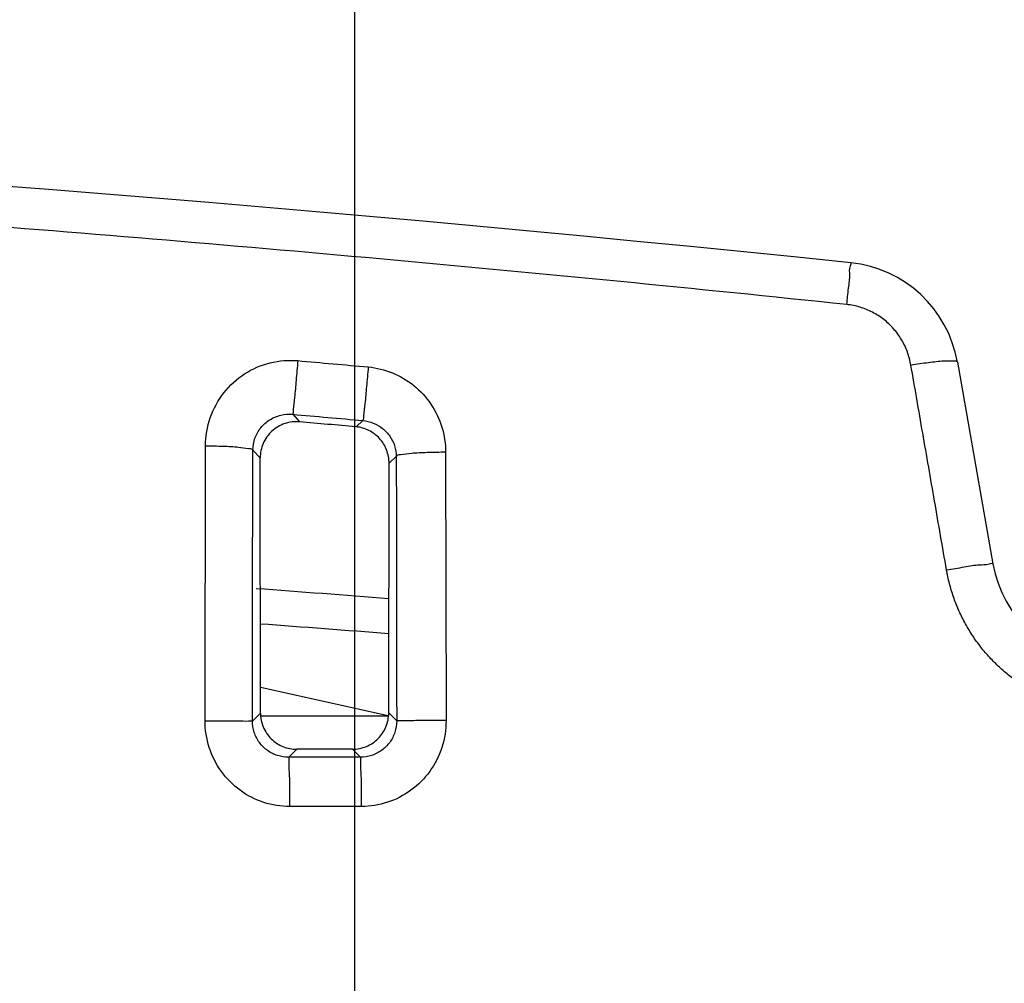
# Model space of a CAD drawing. Header units: inches. Extents: x 0 to 34, y 0 to 22.
# Tile 77 of 100: x 15 to 15.8, y 19.2 to 20. Entities that reach past the tile are written whole.
import ezdxf

# ---------------------------------------------------------------- set-up
doc = ezdxf.new("R2010")
doc.units = ezdxf.units.IN
doc.header["$LTSCALE"] = 1.87
doc.header["$MEASUREMENT"] = 0
doc.layers.get('0').update_dxf_attribs({"linetype": 'CONTINUOUS'})
doc.layers.add('DIMENSIONS', color=7, linetype='CONTINUOUS')
doc.styles.get("Standard").update_dxf_attribs({"font": 'txt', "width": 0.8})
doc.dimstyles.new('DIMSTYLE_1', dxfattribs={"dimtxt": 0.125, "dimasz": 0.18, "dimexe": 0.18, "dimexo": 0.0625, "dimgap": 0.09, "dimtad": 0, "dimtih": 1, "dimtoh": 1, "dimdec": 3, "dimzin": 4, "dimdsep": 46, "dimtxsty": 'STANDARD', "dimblk": '_FILLED', "dimblk1": '_FILLED', "dimblk2": '_FILLED', "dimcen": 0.09, "dimadec": 0, "dimazin": 0, "dimtp": 0.001, "dimtm": 0.001, "dimtfac": 1, "dimtdec": 3, "dimtofl": 0, "dimtmove": 0, "dimatfit": 3, "dimldrblk": '_FILLED', "dimfxl": 1, "dimtolj": 1, "dimtzin": 4, "dimarcsym": 0})

# ---------------------------------------------------------------- blocks, each defined once
blk = doc.blocks.new('_FILLED')
at = {"color": 0, "linetype": 'BYBLOCK'}
blk.add_solid([(0, 0), (-1, 0.1736), (-1, -0.1736)], dxfattribs=at)
blk = doc.blocks.new('*D20')
at = {"layer": 'DIMENSIONS', "color": 2, "linetype": 'CONTINUOUS'}
for p, q in [((14.35237, 17.67233), (14.35237, 20.36016)), ((15.23907, 17.67233), (15.23907, 20.36016)), ((14.35237, 20.23516), (13.99237, 20.23516)), ((15.23907, 20.23516), (15.59808, 20.23516))]:
    blk.add_line(p, q, dxfattribs=at)
at = {"layer": 'DIMENSIONS', "color": 2, "linetype": 'CONTINUOUS', "xscale": 0.18, "yscale": 0.18, "zscale": 0.18}
blk.add_blockref('_FILLED', (14.35237, 20.23516), dxfattribs=at)
at = {"layer": 'DIMENSIONS', "color": 2, "linetype": 'CONTINUOUS', "xscale": 0.18, "yscale": 0.18, "zscale": 0.18, "rotation": 180}
blk.add_blockref('_FILLED', (15.23907, 20.23516), dxfattribs=at)
at = {"layer": 'DIMENSIONS', "color": 2, "linetype": 'CONTINUOUS', "width": 0.8}
for s, p in [('[', (16.18558, 20.17266)), (']', (16.78558, 20.17266)), ('.887', (15.66058, 20.17266)), ('22.52', (16.28558, 20.17266))]:
    blk.add_text(s, height=0.125, dxfattribs=at).set_placement(p)

msp = doc.modelspace()

# ---------------------------------------------------------------- linework, layer by layer
at = {"color": 7, "linetype": 'CONTINUOUS'}
for p, q in [((15.73714, 19.70091), (15.76656, 19.53406)), ((15.18763, 19.65773), (15.19333, 19.65151)), ((15.24575, 19.65259), (15.24003, 19.64736)), ((15.11519, 19.40437), (15.11556, 19.6317)), ((15.15475, 19.62819), (15.16076, 19.62163)), ((15.31409, 19.62634), (15.31444, 19.40451)), ((15.16102, 19.41076), (15.16076, 19.62163)), ((15.26704, 19.41083), (15.2673, 19.61744)), ((15.27326, 19.6229), (15.2673, 19.61744)), ((15.26655, 19.40859), (15.16099, 19.43199)), ((15.15438, 19.40412), (15.16102, 19.41076)), ((15.26654, 19.40833), (15.1615, 19.40833)), ((15.27361, 19.40423), (15.26704, 19.41083)), ((15.18443, 19.37421), (15.19105, 19.38083)), ((15.24366, 19.37425), (15.23705, 19.38087))]:
    msp.add_line(p, q, dxfattribs=at)
for centre, radius, start, end in [((12.81407, -7.60818), 27.53751, 84.091147, 95.908853), ((15.63866, 19.68355), 0.1, 10, 84.09116), ((15.86504, 19.55142), 0.1, 189.99999, 264.11181), ((13.39261, -4.42142), 24, 85.520184, 85.782847)]:
    msp.add_arc(centre, radius, start, end, dxfattribs=at)
for points, knots in [([(15.6458, 19.74847), (15.52108, 19.76156), (15.27108, 19.78605), (14.89519, 19.8176), (14.51812, 19.84397), (14.14019, 19.86511), (13.76167, 19.88099), (13.38277, 19.89158), (13.00366, 19.89688), (12.62447, 19.89688), (12.24536, 19.89158), (11.86646, 19.88099), (11.48794, 19.86511), (11.11001, 19.84397), (10.73294, 19.8176), (10.35705, 19.78605), (10.10706, 19.76156), (9.98233, 19.74847)], [0, 0, 0, 0, 0.06631, 0.132812, 0.199446, 0.266168, 0.332946, 0.399757, 0.466584, 0.533416, 0.600244, 0.667054, 0.733832, 0.800554, 0.867189, 0.93369, 1, 1, 1, 1]), ([(15.6458, 19.74847), (15.64626, 19.75298), (15.64681, 19.76096), (15.64877, 19.77248), (15.64758, 19.77782), (15.6498, 19.78293), (15.64895, 19.78302)], [0, 0, 0, 0, 0.392135, 0.714601, 0.92621, 1, 1, 1, 1]), ([(15.69873, 19.69848), (15.69841, 19.70033), (15.6976, 19.70399), (15.69589, 19.70936), (15.69369, 19.71454), (15.69104, 19.71949), (15.68795, 19.72417), (15.68444, 19.72854), (15.68056, 19.73256), (15.67632, 19.7362), (15.67178, 19.73942), (15.66696, 19.74221), (15.66191, 19.74454), (15.65667, 19.74638), (15.65129, 19.74772), (15.64764, 19.74828), (15.6458, 19.74847)], [0, 0, 0, 0, 0.072037, 0.14403, 0.215948, 0.287749, 0.359438, 0.431019, 0.502498, 0.573873, 0.645105, 0.7162, 0.787255, 0.858261, 0.929165, 1, 1, 1, 1]), ([(15.11556, 19.6317), (15.11559, 19.63956), (15.11827, 19.65534), (15.12969, 19.67626), (15.14717, 19.69223), (15.1687, 19.70157), (15.18431, 19.70277), (15.19191, 19.7021)], [0, 0, 0, 0, 0.202884, 0.404575, 0.604584, 0.802934, 1, 1, 1, 1]), ([(15.19191, 19.7021), (15.19144, 19.69668), (15.19048, 19.68651), (15.18946, 19.67295), (15.18805, 19.66371), (15.18811, 19.65894), (15.18763, 19.65773)], [0, 0, 0, 0, 0.366233, 0.688274, 0.912043, 1, 1, 1, 1]), ([(15.19191, 19.7021), (15.20161, 19.70124), (15.22102, 19.69951), (15.24043, 19.69775), (15.25013, 19.69687)], [0, 0, 0, 0, 0.499965, 1, 1, 1, 1]), ([(15.69873, 19.69848), (15.70358, 19.69931), (15.71235, 19.70061), (15.72481, 19.70207), (15.73146, 19.70196), (15.73695, 19.70199), (15.73714, 19.70091)], [0, 0, 0, 0, 0.380463, 0.700452, 0.915225, 1, 1, 1, 1]), ([(15.72816, 19.52915), (15.72488, 19.54806), (15.71832, 19.58579), (15.70851, 19.64224), (15.70198, 19.67977), (15.69873, 19.69848)], [0, 0, 0, 0, 0.335088, 0.668491, 1, 1, 1, 1]), ([(15.25013, 19.69687), (15.24965, 19.69146), (15.24867, 19.68131), (15.24763, 19.66777), (15.24618, 19.65856), (15.24624, 19.65379), (15.24575, 19.65259)], [0, 0, 0, 0, 0.366371, 0.688381, 0.912071, 1, 1, 1, 1]), ([(15.25013, 19.69687), (15.25695, 19.69625), (15.27051, 19.69295), (15.28852, 19.68226), (15.30278, 19.66665), (15.31194, 19.64747), (15.31407, 19.63336), (15.31409, 19.62634)], [0, 0, 0, 0, 0.19723, 0.395538, 0.595656, 0.797562, 1, 1, 1, 1]), ([(15.15475, 19.62819), (15.15477, 19.6315), (15.15594, 19.63816), (15.16089, 19.64696), (15.16842, 19.65365), (15.17768, 19.65754), (15.18436, 19.65802), (15.18763, 19.65773)], [0, 0, 0, 0, 0.200927, 0.401423, 0.601516, 0.801143, 1, 1, 1, 1]), ([(15.18763, 19.65773), (15.19731, 19.65688), (15.21669, 19.65518), (15.23606, 19.65345), (15.24575, 19.65259)], [0, 0, 0, 0, 0.500007, 1, 1, 1, 1]), ([(15.19333, 19.65151), (15.18923, 19.65188), (15.18076, 19.65087), (15.16985, 19.64438), (15.16247, 19.63406), (15.16075, 19.62574), (15.16076, 19.62163)], [0, 0, 0, 0, 0.250579, 0.500654, 0.750379, 1, 1, 1, 1]), ([(15.24003, 19.64736), (15.23225, 19.64806), (15.21668, 19.64945), (15.20112, 19.65083), (15.19333, 19.65151)], [0, 0, 0, 0, 0.500003, 1, 1, 1, 1]), ([(15.24575, 19.65259), (15.24867, 19.65233), (15.25447, 19.65095), (15.26221, 19.64646), (15.26835, 19.6399), (15.27231, 19.63182), (15.27324, 19.62586), (15.27326, 19.6229)], [0, 0, 0, 0, 0.198894, 0.398215, 0.598353, 0.799253, 1, 1, 1, 1]), ([(15.2673, 19.61744), (15.2673, 19.62114), (15.26592, 19.62859), (15.25996, 19.6382), (15.25094, 19.64499), (15.24368, 19.64703), (15.24003, 19.64736)], [0, 0, 0, 0, 0.250638, 0.501179, 0.751193, 1, 1, 1, 1]), ([(15.11556, 19.6317), (15.12048, 19.63168), (15.12945, 19.63142), (15.14188, 19.631), (15.14912, 19.62955), (15.15431, 19.6293), (15.15475, 19.62819)], [0, 0, 0, 0, 0.373051, 0.690831, 0.909021, 1, 1, 1, 1]), ([(15.15438, 19.40412), (15.15439, 19.42918), (15.15442, 19.47913), (15.15454, 19.55382), (15.15467, 19.60345), (15.15475, 19.62819)], [0, 0, 0, 0, 0.335483, 0.668814, 1, 1, 1, 1]), ([(15.31409, 19.62634), (15.30901, 19.62633), (15.29969, 19.62609), (15.28674, 19.62573), (15.27918, 19.62422), (15.27373, 19.62406), (15.27326, 19.6229)], [0, 0, 0, 0, 0.37044, 0.68901, 0.908782, 1, 1, 1, 1]), ([(15.27326, 19.6229), (15.27333, 19.59876), (15.27345, 19.55033), (15.27357, 19.47744), (15.2736, 19.42869), (15.27361, 19.40423)], [0, 0, 0, 0, 0.331164, 0.664437, 1, 1, 1, 1]), ([(15.72816, 19.52915), (15.73305, 19.53), (15.74182, 19.53129), (15.75449, 19.53375), (15.76068, 19.53323), (15.76638, 19.53504), (15.76656, 19.53405)], [0, 0, 0, 0, 0.384122, 0.707315, 0.922669, 1, 1, 1, 1]), ([(15.85172, 19.41252), (15.84798, 19.41291), (15.84052, 19.414), (15.8295, 19.41654), (15.81871, 19.41998), (15.80823, 19.42429), (15.79814, 19.42943), (15.78849, 19.43538), (15.77934, 19.44209), (15.77076, 19.44954), (15.76279, 19.45766), (15.75549, 19.46641), (15.74889, 19.47576), (15.74302, 19.48567), (15.73796, 19.49607), (15.73374, 19.50685), (15.73043, 19.51789), (15.72882, 19.52539), (15.72816, 19.52915)], [0, 0, 0, 0, 0.061855, 0.123833, 0.185902, 0.247997, 0.310044, 0.372101, 0.434265, 0.496528, 0.558861, 0.621235, 0.683878, 0.747016, 0.810503, 0.87402, 0.937273, 1, 1, 1, 1]), ([(15.16102, 19.41076), (15.16102, 19.40686), (15.16259, 19.39897), (15.1693, 19.38902), (15.17928, 19.38237), (15.18716, 19.38083), (15.19105, 19.38083)], [0, 0, 0, 0, 0.249995, 0.50026, 0.750381, 1, 1, 1, 1]), ([(15.23705, 19.38087), (15.24095, 19.38087), (15.24884, 19.38244), (15.25881, 19.38912), (15.26548, 19.39908), (15.26704, 19.40695), (15.26704, 19.41083)], [0, 0, 0, 0, 0.250362, 0.500815, 0.75084, 1, 1, 1, 1]), ([(15.11519, 19.40437), (15.12011, 19.40437), (15.1292, 19.40432), (15.14116, 19.4044), (15.14928, 19.40408), (15.15328, 19.40432), (15.15438, 19.40412)], [0, 0, 0, 0, 0.376188, 0.696121, 0.914381, 1, 1, 1, 1]), ([(15.18524, 19.33348), (15.17796, 19.33347), (15.16328, 19.3358), (15.14349, 19.34597), (15.12771, 19.36186), (15.11754, 19.38196), (15.11519, 19.39691), (15.11519, 19.40437)], [0, 0, 0, 0, 0.198089, 0.396408, 0.595958, 0.79718, 1, 1, 1, 1]), ([(15.18443, 19.37421), (15.18131, 19.3742), (15.17502, 19.37516), (15.16652, 19.37943), (15.15974, 19.38613), (15.15537, 19.39463), (15.15438, 19.40097), (15.15438, 19.40412)], [0, 0, 0, 0, 0.19969, 0.398827, 0.598232, 0.798491, 1, 1, 1, 1]), ([(15.27361, 19.40423), (15.27361, 19.40108), (15.27261, 19.39475), (15.26826, 19.38624), (15.26149, 19.37952), (15.25303, 19.37523), (15.24677, 19.37425), (15.24366, 19.37425)], [0, 0, 0, 0, 0.201233, 0.402295, 0.602159, 0.801277, 1, 1, 1, 1]), ([(15.31444, 19.40451), (15.31444, 19.39705), (15.3121, 19.38208), (15.30192, 19.36194), (15.28614, 19.34603), (15.26638, 19.33587), (15.25174, 19.33353), (15.2445, 19.33352)], [0, 0, 0, 0, 0.203034, 0.404756, 0.604536, 0.80275, 1, 1, 1, 1]), ([(15.31444, 19.40451), (15.30936, 19.40451), (15.29992, 19.40446), (15.28747, 19.40455), (15.27897, 19.40422), (15.27477, 19.40447), (15.27361, 19.40427)], [0, 0, 0, 0, 0.373301, 0.693869, 0.913731, 1, 1, 1, 1]), ([(15.23705, 19.38087), (15.22938, 19.38086), (15.21405, 19.38085), (15.19872, 19.38084), (15.19105, 19.38083)], [0, 0, 0, 0, 0.500001, 1, 1, 1, 1]), ([(15.24366, 19.37425), (15.23379, 19.37424), (15.21405, 19.37423), (15.1943, 19.37421), (15.18443, 19.37421)], [0, 0, 0, 0, 0.50002, 1, 1, 1, 1]), ([(15.18524, 19.33348), (15.18524, 19.33855), (15.1851, 19.34793), (15.1853, 19.36048), (15.18436, 19.36871), (15.18502, 19.37319), (15.18443, 19.37421)], [0, 0, 0, 0, 0.373334, 0.693758, 0.913513, 1, 1, 1, 1]), ([(15.2445, 19.33352), (15.24449, 19.33859), (15.24435, 19.34798), (15.24456, 19.36052), (15.2436, 19.36874), (15.24427, 19.37324), (15.24366, 19.37425)], [0, 0, 0, 0, 0.373326, 0.693743, 0.913497, 1, 1, 1, 1]), ([(15.2445, 19.33352), (15.23462, 19.33351), (15.21487, 19.3335), (15.19512, 19.33349), (15.18524, 19.33348)], [0, 0, 0, 0, 0.500001, 1, 1, 1, 1])]:
    msp.add_open_spline(points, degree=3, knots=knots, dxfattribs=at)
msp.add_open_spline([(15.26717, 19.47629), (15.23179, 19.47906), (15.1964, 19.48176), (15.16101, 19.48437)], degree=3, dxfattribs=at)

# ---------------------------------------------------------------- dimensions: what is measured, and where the dimension line sits
at = {"layer": 'DIMENSIONS', "color": 2, "linetype": 'CONTINUOUS'}
dim = msp.add_linear_dim(base=(14.35237, 20.23516), p1=(15.23907, 17.67233), p2=(14.35237, 17.67233), angle=180, dimstyle='DIMSTYLE_1', dxfattribs=at)
dim.commit()
dim.dimension.update_dxf_attribs({"geometry": '*D20', "text_midpoint": (16.27308, 20.23516), "dimtype": 160})

doc.saveas('drawing.dxf')
